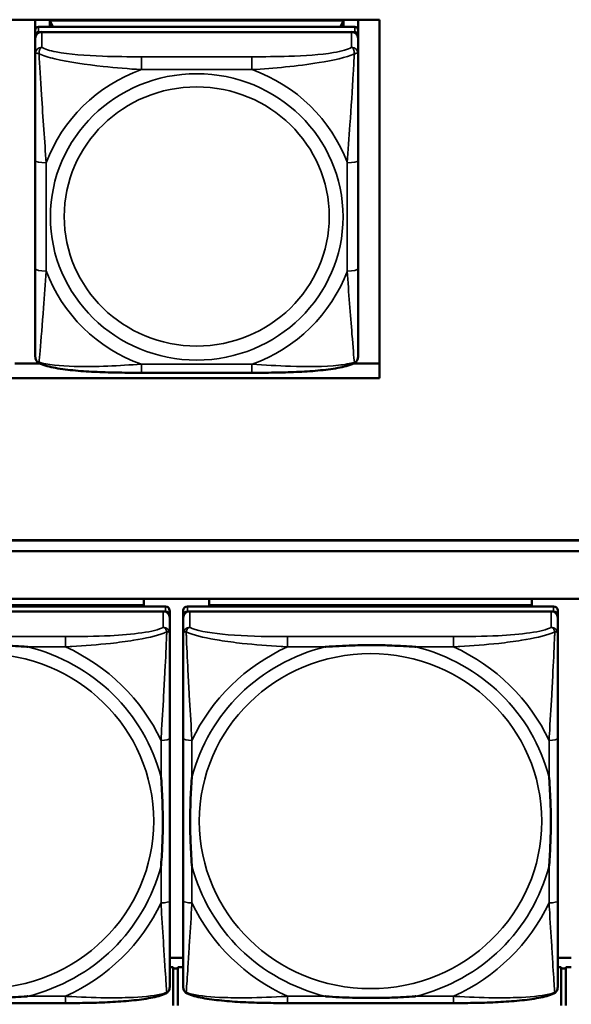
# Model space of a CAD drawing. Header units: inches. Extents: x 3.3 to 58.3, y 0.8 to 38.3.
# Tile 77 of 162: x 24 to 25, y 17.9 to 19.7. Entities that reach past the tile are written whole.
import ezdxf

# ---------------------------------------------------------------- set-up
doc = ezdxf.new("R2010")
doc.units = ezdxf.units.IN
doc.header["$MEASUREMENT"] = 0
doc.layers.add('Visible (ANSI)', color=7, linetype='Continuous', lineweight=50)
doc.layers.add('Visible Narrow (ANSI)', color=7, linetype='Continuous', lineweight=35)

msp = doc.modelspace()

# ---------------------------------------------------------------- linework, layer by layer
at = {"layer": 'Visible (ANSI)'}
for p, q in [((22.0871, 19.7162), (24.6176, 19.7162)), ((23.9876, 19.6971), (23.9876, 19.7162)), ((24.0142, 19.7147), (24.5516, 19.7147)), ((24.0197, 19.7029), (24.0142, 19.7147)), ((24.0142, 19.7029), (24.0142, 19.7147)), ((24.5516, 19.7147), (24.546, 19.7029)), ((24.5516, 19.7147), (24.5516, 19.7029)), ((24.5781, 19.7162), (24.5781, 19.6971)), ((24.6176, 19.7162), (24.6176, 19.061)), ((23.9876, 19.6971), (23.9876, 19.6879)), ((23.9876, 19.6822), (23.9876, 19.6879)), ((24.5722, 19.7029), (23.9935, 19.7029)), ((23.9935, 19.6937), (24.5722, 19.6937)), ((24.5663, 19.6937), (23.9994, 19.6937)), ((24.5781, 19.6879), (24.5781, 19.6971)), ((24.5781, 19.6879), (24.5781, 19.6822)), ((23.9876, 19.6822), (23.9876, 19.6542)), ((24.5781, 19.6542), (24.5781, 19.6822)), ((23.9876, 19.4588), (23.9876, 19.2611)), ((24.5781, 19.2611), (24.5781, 19.4588)), ((23.9499, 19.0876), (23.9958, 19.0876)), ((24.5699, 19.0876), (24.6176, 19.0876)), ((24.6176, 19.061), (22.0871, 19.061)), ((24.384, 19.071), (24.1817, 19.071)), ((22.0871, 18.7649), (26.6396, 18.7649)), ((22.0871, 18.7645), (26.6396, 18.7645)), ((26.6396, 18.7449), (22.0871, 18.7449)), ((22.0871, 18.6575), (33.5021, 18.6575)), ((24.2255, 18.644), (23.5562, 18.644)), ((23.5956, 18.6462), (24.1861, 18.6462)), ((23.9598, 18.6461), (24.1861, 18.6461)), ((23.9598, 18.6461), (23.9598, 18.644)), ((24.1861, 18.6575), (24.1861, 18.6462)), ((24.1861, 18.6462), (24.1861, 18.6461)), ((24.1861, 18.6461), (24.1861, 18.644)), ((24.9355, 18.644), (24.2662, 18.644)), ((24.3056, 18.6462), (24.3056, 18.6575)), ((24.3056, 18.6462), (24.8961, 18.6462)), ((24.3056, 18.6461), (24.3056, 18.6462)), ((24.3056, 18.6461), (24.532, 18.6461)), ((24.3056, 18.6461), (24.3056, 18.644)), ((24.532, 18.644), (24.532, 18.6461)), ((24.6698, 18.6461), (24.8961, 18.6461)), ((24.6698, 18.6461), (24.6698, 18.644)), ((24.8961, 18.6575), (24.8961, 18.6462)), ((24.8961, 18.6462), (24.8961, 18.6461)), ((24.8961, 18.6461), (24.8961, 18.644)), ((23.5562, 18.6348), (24.2255, 18.6348)), ((24.2216, 18.6348), (23.5602, 18.6348)), ((24.2334, 18.6271), (24.2334, 18.6363)), ((24.2334, 18.6271), (24.2334, 18.6232)), ((24.2583, 18.6363), (24.2583, 18.6271)), ((24.2583, 17.9731), (24.2583, 18.6271)), ((24.2662, 18.6348), (24.9355, 18.6348)), ((24.9316, 18.6348), (24.2702, 18.6348)), ((24.9434, 18.6271), (24.9434, 18.6363)), ((24.9434, 18.6271), (24.9434, 18.6232)), ((24.2334, 18.5942), (24.2334, 18.6232)), ((24.2583, 18.6232), (24.2583, 18.5942)), ((24.9434, 18.5942), (24.9434, 18.6232)), ((24.2334, 18.1055), (24.2334, 18.4025)), ((24.2583, 18.4025), (24.2583, 18.1055)), ((24.9434, 18.1055), (24.9434, 18.4025)), ((24.2583, 18.0019), (24.2334, 18.0019)), ((24.9683, 18.0019), (24.9434, 18.0019)), ((24.2395, 17.9845), (24.2334, 17.9845)), ((24.2395, 17.9145), (24.2395, 17.9845)), ((24.2485, 17.9825), (24.2395, 17.9825)), ((24.2583, 17.9845), (24.2485, 17.9845)), ((24.2485, 17.9145), (24.2485, 17.9845)), ((24.9495, 17.9845), (24.9434, 17.9845)), ((24.9495, 17.9145), (24.9495, 17.9845)), ((24.9585, 17.9825), (24.9495, 17.9825)), ((24.9683, 17.9845), (24.9585, 17.9845)), ((24.9585, 17.9145), (24.9585, 17.9845)), ((24.0428, 17.919), (23.7389, 17.919)), ((24.7528, 17.919), (24.4489, 17.919))]:
    msp.add_line(p, q, dxfattribs=at)
for centre, major_axis, start_param, end_param in [((23.9935, 19.6971), (-0.00591, 0), 4.712389, 6.283185), ((23.9935, 19.6879), (-0.00591, 0), 4.712389, 6.283185), ((23.9994, 19.6822), (-0.0118, 0), 4.712389, 6.283185), ((24.5663, 19.6822), (0.0118, 0), 0, 1.570796), ((24.5722, 19.6971), (0.00591, 0), 0, 1.570796), ((24.5722, 19.6879), (0.00591, 0), 0, 1.570796), ((24.2255, 18.6363), (0.00787, 0), 0, 1.570796), ((24.2662, 18.6363), (-0.00787, 0), 4.712389, 6.283185), ((24.9355, 18.6363), (0.00787, 0), 0, 1.570796), ((24.2216, 18.6232), (0.0118, 0), 0, 1.570796), ((24.2255, 18.6271), (0.00787, 0), 0, 1.570796), ((24.2662, 18.6271), (-0.00787, 0), 4.712389, 6.283185), ((24.2702, 18.6232), (-0.0118, 0), 4.712389, 6.283185), ((24.9316, 18.6232), (0.0118, 0), 0, 1.570796), ((24.9355, 18.6271), (0.00787, 0), 0, 1.570796), ((24.2662, 17.9731), (-0.00787, 0), 0, 0.047273)]:
    msp.add_ellipse(centre, major_axis=major_axis, ratio=0.977083, start_param=start_param, end_param=end_param, dxfattribs=at)
for points, knots in [([(23.9876, 19.6542), (23.9876, 19.6448), (23.9876, 19.6292), (23.9876, 19.6118), (23.9876, 19.5851), (23.9876, 19.5547), (23.9876, 19.5254), (23.9876, 19.503), (23.9876, 19.4807), (23.9876, 19.4588)], [-0.7968224, -0.7968224, -0.7968224, -0.7968224, -0.6514613, -0.6514613, -0.6514613, -0.427691, -0.427691, -0.427691, -0.2569517, -0.2569517, -0.2569517, -0.2569517]), ([(24.5781, 19.4588), (24.5781, 19.4819), (24.5781, 19.5055), (24.5781, 19.5292), (24.5781, 19.5603), (24.5781, 19.5926), (24.5781, 19.6198), (24.5781, 19.6339), (24.5781, 19.6462), (24.5781, 19.6542)], [0.2569537, 0.2569537, 0.2569537, 0.2569537, 0.4371919, 0.4371919, 0.4371919, 0.6739428, 0.6739428, 0.6739428, 0.7963818, 0.7963818, 0.7963818, 0.7963818]), ([(23.9876, 19.2611), (23.9876, 19.238), (23.9876, 19.2148), (23.9876, 19.1928), (23.9876, 19.1639), (23.9876, 19.1359), (23.9876, 19.1177), (23.9876, 19.1082), (23.9876, 19.1018), (23.9876, 19.1003)], [0.2569537, 0.2569537, 0.2569537, 0.2569537, 0.4371919, 0.4371919, 0.4371919, 0.6739428, 0.6739428, 0.6739428, 0.7963818, 0.7963818, 0.7963818, 0.7963818]), ([(24.5781, 19.1003), (24.5781, 19.102), (24.5781, 19.1109), (24.5781, 19.1232), (24.5781, 19.1423), (24.5781, 19.1688), (24.5781, 19.1963), (24.5781, 19.2173), (24.5781, 19.2392), (24.5781, 19.2611)], [-0.7968224, -0.7968224, -0.7968224, -0.7968224, -0.6514613, -0.6514613, -0.6514613, -0.427691, -0.427691, -0.427691, -0.2569517, -0.2569517, -0.2569517, -0.2569517]), ([(23.9954, 19.0878), (23.9943, 19.0883), (23.9932, 19.089), (23.9913, 19.0906), (23.9905, 19.0916), (23.9892, 19.0935), (23.9887, 19.0945), (23.9881, 19.0964), (23.9879, 19.0973), (23.9876, 19.0989), (23.9876, 19.0996), (23.9876, 19.1003)], [0.022735, 0.022735, 0.022735, 0.022735, 0.02884208, 0.02884208, 0.03494916, 0.03494916, 0.04105624, 0.04105624, 0.04716332, 0.04716332, 0.0532704, 0.0532704, 0.0532704, 0.0532704]), ([(24.5703, 19.0878), (24.5714, 19.0883), (24.5725, 19.089), (24.5744, 19.0906), (24.5752, 19.0916), (24.5765, 19.0935), (24.577, 19.0945), (24.5776, 19.0964), (24.5778, 19.0973), (24.5781, 19.0989), (24.5781, 19.0996), (24.5781, 19.1003)], [0.022735, 0.022735, 0.022735, 0.022735, 0.02884208, 0.02884208, 0.03494916, 0.03494916, 0.04105624, 0.04105624, 0.04716332, 0.04716332, 0.0532704, 0.0532704, 0.0532704, 0.0532704]), ([(24.1817, 19.071), (24.1682, 19.071), (24.1546, 19.071), (24.1274, 19.0715), (24.1138, 19.0718), (24.0871, 19.073), (24.0737, 19.0738), (24.0481, 19.0762), (24.0359, 19.0777), (24.0136, 19.0817), (24.004, 19.084), (23.9954, 19.0878)], [0.2569517, 0.2569517, 0.2569517, 0.2569517, 0.3592769, 0.3592769, 0.461602, 0.461602, 0.5639271, 0.5639271, 0.6662522, 0.6662522, 0.7685773, 0.7685773, 0.7685773, 0.7685773]), ([(24.5703, 19.0878), (24.5617, 19.084), (24.552, 19.0817), (24.5299, 19.0777), (24.5176, 19.0762), (24.4919, 19.0738), (24.4787, 19.073), (24.4519, 19.0718), (24.4383, 19.0715), (24.4111, 19.071), (24.3975, 19.071), (24.384, 19.071)], [-0.7682077, -0.7682077, -0.7682077, -0.7682077, -0.6659569, -0.6659569, -0.5637061, -0.5637061, -0.4614553, -0.4614553, -0.3592045, -0.3592045, -0.2569537, -0.2569537, -0.2569537, -0.2569537]), ([(24.2334, 18.4025), (24.2334, 18.406), (24.2334, 18.4095), (24.2334, 18.413), (24.2334, 18.4456), (24.2334, 18.4794), (24.2334, 18.5121), (24.2334, 18.5406), (24.2334, 18.5694), (24.2334, 18.588), (24.2334, 18.5902), (24.2334, 18.5923), (24.2334, 18.5942)], [0, 0, 0, 0, 0.0272471, 0.0272471, 0.0272471, 0.2790553, 0.2790553, 0.2790553, 0.4988354, 0.4988354, 0.4988354, 0.5252205, 0.5252205, 0.5252205, 0.5252205]), ([(24.2583, 18.5942), (24.2583, 18.5713), (24.2583, 18.5258), (24.2583, 18.484), (24.2583, 18.4567), (24.2583, 18.4291), (24.2583, 18.4025)], [-0.5252205, -0.5252205, -0.5252205, -0.5252205, -0.20743, -0.20743, -0.20743, 0, 0, 0, 0]), ([(24.9434, 18.4025), (24.9434, 18.406), (24.9434, 18.4095), (24.9434, 18.413), (24.9434, 18.4456), (24.9434, 18.4794), (24.9434, 18.5121), (24.9434, 18.5406), (24.9434, 18.5694), (24.9434, 18.588), (24.9434, 18.5902), (24.9434, 18.5923), (24.9434, 18.5942)], [0, 0, 0, 0, 0.0272471, 0.0272471, 0.0272471, 0.2790553, 0.2790553, 0.2790553, 0.4988354, 0.4988354, 0.4988354, 0.5252205, 0.5252205, 0.5252205, 0.5252205]), ([(23.8081, 18.57), (23.8085, 18.57), (23.809, 18.57), (23.8255, 18.5712), (23.8416, 18.5721), (23.8645, 18.5728), (23.8712, 18.573), (23.8804, 18.5731), (23.8829, 18.5731), (23.8869, 18.5731), (23.8885, 18.5731), (23.8917, 18.5731), (23.8932, 18.5731), (23.8968, 18.5731), (23.8988, 18.5731), (23.905, 18.573), (23.9091, 18.573), (23.9188, 18.5728), (23.9244, 18.5726), (23.9442, 18.5719), (23.9583, 18.5711), (23.9727, 18.57), (23.9732, 18.57), (23.9736, 18.57)], [-0.416114, -0.416114, -0.416114, -0.416114, -0.4127691, -0.4127691, -0.2896446, -0.2896446, -0.2388934, -0.2388934, -0.2201881, -0.2201881, -0.2080204, -0.2080204, -0.196499, -0.196499, -0.1809939, -0.1809939, -0.149741, -0.149741, -0.1073162, -0.1073162, 0, 0, 0.0033356, 0.0033356, 0.0033356, 0.0033356]), ([(24.5181, 18.57), (24.5185, 18.57), (24.519, 18.57), (24.5355, 18.5712), (24.5516, 18.5721), (24.5745, 18.5728), (24.5812, 18.573), (24.5904, 18.5731), (24.5929, 18.5731), (24.5969, 18.5731), (24.5985, 18.5731), (24.6017, 18.5731), (24.6032, 18.5731), (24.6068, 18.5731), (24.6088, 18.5731), (24.615, 18.573), (24.6191, 18.573), (24.6288, 18.5728), (24.6344, 18.5726), (24.6542, 18.5719), (24.6683, 18.5711), (24.6827, 18.57), (24.6832, 18.57), (24.6836, 18.57)], [-0.416114, -0.416114, -0.416114, -0.416114, -0.4127691, -0.4127691, -0.2896446, -0.2896446, -0.2388934, -0.2388934, -0.2201881, -0.2201881, -0.2080204, -0.2080204, -0.196499, -0.196499, -0.1809939, -0.1809939, -0.149741, -0.149741, -0.1073162, -0.1073162, 0, 0, 0.0033356, 0.0033356, 0.0033356, 0.0033356]), ([(24.2176, 18.3315), (24.2177, 18.3311), (24.2177, 18.3307), (24.2189, 18.3145), (24.2198, 18.2989), (24.2205, 18.2765), (24.2206, 18.2699), (24.2208, 18.261), (24.2208, 18.2586), (24.2208, 18.2546), (24.2208, 18.253), (24.2208, 18.25), (24.2208, 18.2485), (24.2208, 18.245), (24.2208, 18.243), (24.2207, 18.2369), (24.2207, 18.2329), (24.2205, 18.2234), (24.2203, 18.2179), (24.2196, 18.1986), (24.2188, 18.1848), (24.2177, 18.1707), (24.2177, 18.1703), (24.2176, 18.1698)], [-0.416114, -0.416114, -0.416114, -0.416114, -0.4127691, -0.4127691, -0.2896446, -0.2896446, -0.2388934, -0.2388934, -0.2201881, -0.2201881, -0.2080204, -0.2080204, -0.196499, -0.196499, -0.1809939, -0.1809939, -0.149741, -0.149741, -0.1073162, -0.1073162, 0, 0, 0.0033356, 0.0033356, 0.0033356, 0.0033356]), ([(24.2741, 18.1698), (24.2741, 18.1703), (24.274, 18.1707), (24.2728, 18.1868), (24.2719, 18.2025), (24.2712, 18.225), (24.2711, 18.2315), (24.271, 18.2405), (24.2709, 18.2429), (24.2709, 18.2469), (24.2709, 18.2485), (24.2709, 18.2515), (24.2709, 18.253), (24.2709, 18.2565), (24.2709, 18.2585), (24.271, 18.2645), (24.2711, 18.2686), (24.2713, 18.2781), (24.2714, 18.2835), (24.2721, 18.3028), (24.2729, 18.3165), (24.274, 18.3307), (24.2741, 18.3311), (24.2741, 18.3315)], [-0.416114, -0.416114, -0.416114, -0.416114, -0.4127691, -0.4127691, -0.2896446, -0.2896446, -0.2388934, -0.2388934, -0.2201881, -0.2201881, -0.2080204, -0.2080204, -0.196499, -0.196499, -0.1809939, -0.1809939, -0.149741, -0.149741, -0.1073162, -0.1073162, 0, 0, 0.0033356, 0.0033356, 0.0033356, 0.0033356]), ([(24.9276, 18.3315), (24.9277, 18.3311), (24.9277, 18.3307), (24.9289, 18.3145), (24.9298, 18.2989), (24.9305, 18.2765), (24.9306, 18.2699), (24.9308, 18.261), (24.9308, 18.2586), (24.9308, 18.2546), (24.9308, 18.253), (24.9308, 18.25), (24.9308, 18.2485), (24.9308, 18.245), (24.9308, 18.243), (24.9307, 18.2369), (24.9307, 18.2329), (24.9305, 18.2234), (24.9303, 18.2179), (24.9296, 18.1986), (24.9288, 18.1848), (24.9277, 18.1707), (24.9277, 18.1703), (24.9276, 18.1698)], [-0.416114, -0.416114, -0.416114, -0.416114, -0.4127691, -0.4127691, -0.2896446, -0.2896446, -0.2388934, -0.2388934, -0.2201881, -0.2201881, -0.2080204, -0.2080204, -0.196499, -0.196499, -0.1809939, -0.1809939, -0.149741, -0.149741, -0.1073162, -0.1073162, 0, 0, 0.0033356, 0.0033356, 0.0033356, 0.0033356]), ([(24.2334, 17.948), (24.2334, 17.9541), (24.2334, 17.9899), (24.2334, 18.0276), (24.2334, 18.0521), (24.2334, 18.079), (24.2334, 18.1055)], [-0.5252205, -0.5252205, -0.5252205, -0.5252205, -0.20743, -0.20743, -0.20743, 0, 0, 0, 0]), ([(24.2583, 18.1055), (24.2583, 18.079), (24.2583, 18.0521), (24.2583, 18.0276), (24.2583, 17.9899), (24.2583, 17.9541), (24.2583, 17.948)], [3.9382945, 3.9382945, 3.9382945, 3.9382945, 4.1457245, 4.1457245, 4.1457245, 4.463515, 4.463515, 4.463515, 4.463515]), ([(24.9434, 17.948), (24.9434, 17.9541), (24.9434, 17.9899), (24.9434, 18.0276), (24.9434, 18.0521), (24.9434, 18.079), (24.9434, 18.1055)], [-0.5252205, -0.5252205, -0.5252205, -0.5252205, -0.20743, -0.20743, -0.20743, 0, 0, 0, 0]), ([(24.2261, 17.9364), (24.2269, 17.9368), (24.2278, 17.9373), (24.2294, 17.9386), (24.2301, 17.9393), (24.2314, 17.941), (24.2319, 17.9419), (24.2327, 17.9437), (24.233, 17.9446), (24.2333, 17.9463), (24.2334, 17.9472), (24.2334, 17.948)], [0.0113303, 0.0113303, 0.0113303, 0.0113303, 0.0143189, 0.0143189, 0.01730751, 0.01730751, 0.02029611, 0.02029611, 0.02328471, 0.02328471, 0.02627331, 0.02627331, 0.02627331, 0.02627331]), ([(24.2656, 17.9364), (24.2648, 17.9368), (24.2639, 17.9373), (24.2623, 17.9386), (24.2616, 17.9393), (24.2603, 17.941), (24.2598, 17.9419), (24.259, 17.9437), (24.2587, 17.9446), (24.2584, 17.9463), (24.2583, 17.9472), (24.2583, 17.948)], [0.0113303, 0.0113303, 0.0113303, 0.0113303, 0.0143189, 0.0143189, 0.01730751, 0.01730751, 0.02029611, 0.02029611, 0.02328471, 0.02328471, 0.02627331, 0.02627331, 0.02627331, 0.02627331]), ([(24.9361, 17.9364), (24.9369, 17.9368), (24.9378, 17.9373), (24.9394, 17.9386), (24.9401, 17.9393), (24.9414, 17.941), (24.9419, 17.9419), (24.9427, 17.9437), (24.943, 17.9446), (24.9433, 17.9463), (24.9434, 17.9472), (24.9434, 17.948)], [0.0113303, 0.0113303, 0.0113303, 0.0113303, 0.0143189, 0.0143189, 0.01730751, 0.01730751, 0.02029611, 0.02029611, 0.02328471, 0.02328471, 0.02627331, 0.02627331, 0.02627331, 0.02627331]), ([(23.9736, 17.9314), (23.9732, 17.9314), (23.9727, 17.9313), (23.9583, 17.9303), (23.9442, 17.9295), (23.9244, 17.9288), (23.9188, 17.9287), (23.9091, 17.9285), (23.905, 17.9284), (23.8988, 17.9284), (23.8968, 17.9284), (23.8932, 17.9284), (23.8917, 17.9284), (23.8885, 17.9284), (23.8869, 17.9284), (23.8829, 17.9284), (23.8804, 17.9284), (23.8712, 17.9285), (23.8645, 17.9286), (23.8416, 17.9293), (23.8255, 17.9301), (23.809, 17.9313), (23.8085, 17.9314), (23.8081, 17.9314)], [-0.4149464, -0.4149464, -0.4149464, -0.4149464, -0.41162, -0.41162, -0.3046026, -0.3046026, -0.2622958, -0.2622958, -0.23113, -0.23113, -0.215668, -0.215668, -0.2041787, -0.2041787, -0.1920448, -0.1920448, -0.1733916, -0.1733916, -0.1227817, -0.1227817, 0, 0, 0.0033356, 0.0033356, 0.0033356, 0.0033356]), ([(24.2261, 17.9364), (24.2222, 17.9346), (24.218, 17.9332), (24.2088, 17.9306), (24.2038, 17.9295), (24.188, 17.9264), (24.176, 17.9248), (24.1509, 17.9223), (24.1378, 17.9214), (24.1113, 17.9201), (24.0977, 17.9196), (24.0705, 17.9191), (24.0568, 17.919), (24.0431, 17.919), (24.043, 17.919), (24.0428, 17.919)], [-4.4495886, -4.4495886, -4.4495886, -4.4495886, -4.3984592, -4.3984592, -4.3485034, -4.3485034, -4.2462446, -4.2462446, -4.1439858, -4.1439858, -4.041727, -4.041727, -3.9394682, -3.9394682, -3.9382945, -3.9382945, -3.9382945, -3.9382945]), ([(24.4489, 17.919), (24.4354, 17.919), (24.4217, 17.9191), (24.3945, 17.9196), (24.3809, 17.92), (24.3543, 17.9214), (24.3413, 17.9223), (24.3161, 17.9248), (24.3041, 17.9264), (24.2881, 17.9294), (24.2831, 17.9306), (24.2737, 17.9332), (24.2695, 17.9346), (24.2656, 17.9364)], [0, 0, 0, 0, 0.1022588, 0.1022588, 0.2045176, 0.2045176, 0.3067764, 0.3067764, 0.4090352, 0.4090352, 0.4601646, 0.4601646, 0.5112941, 0.5112941, 0.5112941, 0.5112941]), ([(24.6836, 17.9314), (24.6832, 17.9314), (24.6827, 17.9313), (24.6683, 17.9303), (24.6542, 17.9295), (24.6344, 17.9288), (24.6288, 17.9287), (24.6191, 17.9285), (24.615, 17.9284), (24.6088, 17.9284), (24.6068, 17.9284), (24.6032, 17.9284), (24.6017, 17.9284), (24.5985, 17.9284), (24.5969, 17.9284), (24.5929, 17.9284), (24.5904, 17.9284), (24.5812, 17.9285), (24.5745, 17.9286), (24.5516, 17.9293), (24.5355, 17.9301), (24.519, 17.9313), (24.5185, 17.9314), (24.5181, 17.9314)], [-0.4149464, -0.4149464, -0.4149464, -0.4149464, -0.41162, -0.41162, -0.3046026, -0.3046026, -0.2622958, -0.2622958, -0.23113, -0.23113, -0.215668, -0.215668, -0.2041787, -0.2041787, -0.1920448, -0.1920448, -0.1733916, -0.1733916, -0.1227817, -0.1227817, 0, 0, 0.0033356, 0.0033356, 0.0033356, 0.0033356]), ([(24.9361, 17.9364), (24.9322, 17.9346), (24.928, 17.9332), (24.9188, 17.9306), (24.9138, 17.9295), (24.898, 17.9264), (24.886, 17.9248), (24.8609, 17.9223), (24.8478, 17.9214), (24.8213, 17.9201), (24.8077, 17.9196), (24.7805, 17.9191), (24.7668, 17.919), (24.7531, 17.919), (24.753, 17.919), (24.7528, 17.919)], [-4.4495886, -4.4495886, -4.4495886, -4.4495886, -4.3984592, -4.3984592, -4.3485034, -4.3485034, -4.2462446, -4.2462446, -4.1439858, -4.1439858, -4.041727, -4.041727, -3.9394682, -3.9394682, -3.9382945, -3.9382945, -3.9382945, -3.9382945])]:
    msp.add_open_spline(points, degree=3, knots=knots, dxfattribs=at)
at = {"layer": 'Visible Narrow (ANSI)'}
for p, q in [((23.9935, 19.6937), (23.9935, 19.7029)), ((23.9994, 19.6658), (23.9994, 19.6937)), ((24.5663, 19.6937), (24.5663, 19.6658)), ((24.5722, 19.7029), (24.5722, 19.6937)), ((24.1817, 19.6485), (24.1817, 19.625)), ((24.384, 19.6485), (24.1817, 19.6485)), ((24.384, 19.6485), (24.384, 19.625)), ((24.1817, 19.625), (24.384, 19.625)), ((24.0073, 19.2569), (24.0073, 19.4546)), ((24.5584, 19.4546), (24.5584, 19.2569)), ((24.384, 19.0865), (24.1817, 19.0865)), ((24.1817, 19.071), (24.1817, 19.0865)), ((24.384, 19.071), (24.384, 19.0865)), ((24.2255, 18.644), (24.2255, 18.6348)), ((24.2662, 18.6348), (24.2662, 18.644)), ((24.9355, 18.644), (24.9355, 18.6348)), ((24.2216, 18.6348), (24.2216, 18.6057)), ((24.2702, 18.6057), (24.2702, 18.6348)), ((24.9316, 18.6348), (24.9316, 18.6057)), ((24.0428, 18.5887), (23.7389, 18.5887)), ((24.0428, 18.5887), (24.0428, 18.57)), ((24.4489, 18.5887), (24.4489, 18.57)), ((24.7528, 18.5887), (24.4489, 18.5887)), ((24.7528, 18.5887), (24.7528, 18.57)), ((23.9736, 18.57), (24.0428, 18.57)), ((24.4489, 18.57), (24.5181, 18.57)), ((24.6836, 18.57), (24.7528, 18.57)), ((24.2176, 18.3992), (24.2176, 18.3315)), ((24.2741, 18.3315), (24.2741, 18.3992)), ((24.9276, 18.3992), (24.9276, 18.3315)), ((24.2176, 18.1698), (24.2176, 18.1022)), ((24.2741, 18.1022), (24.2741, 18.1698)), ((24.9276, 18.1698), (24.9276, 18.1022)), ((24.0428, 17.9314), (23.9736, 17.9314)), ((24.0428, 17.9314), (24.0428, 17.919)), ((24.4489, 17.9314), (24.4489, 17.919)), ((24.5181, 17.9314), (24.4489, 17.9314)), ((24.7528, 17.9314), (24.6836, 17.9314)), ((24.7528, 17.9314), (24.7528, 17.919))]:
    msp.add_line(p, q, dxfattribs=at)
for centre, major_axis, ratio, start_param, end_param in [((23.9994, 19.6542), (-0.0118, 0), 0.977083, 4.712389, 6.283185), ((24.5663, 19.6542), (0.0118, 0), 0.977083, 0, 1.570796), ((24.2829, 19.3558), (-0.2936, 0), 0.977083, 5.064156, 5.931419), ((24.2829, 19.3558), (0.2936, 0), 0.977083, 0.351767, 1.21903), ((24.0073, 19.4588), (-0.0197, 0), 0.21286, 0, 1.570796), ((24.5584, 19.4588), (0.0197, 0), 0.21286, 4.712389, 6.283185), ((24.0073, 19.2611), (-0.0197, 0), 0.21286, 0, 1.570796), ((24.2829, 19.3558), (-0.2936, 0), 0.977083, 0.351767, 1.21903), ((24.2829, 19.3558), (0.2936, 0), 0.977083, 5.064156, 5.931419), ((24.5584, 19.2611), (0.0197, 0), 0.21286, 4.712389, 6.283185), ((24.2216, 18.5942), (0.0118, 0), 0.977083, 0, 1.570796), ((24.2702, 18.5942), (-0.0118, 0), 0.977083, 4.712389, 6.283185), ((24.9316, 18.5942), (0.0118, 0), 0.977083, 0, 1.570796), ((23.8909, 18.2507), (0.3371, 0), 0.977083, 0.248016, 1.32278), ((23.8909, 18.2507), (-0.3604, 0), 0.977083, 3.57689, 4.277092), ((24.6009, 18.2507), (-0.3371, 0), 0.977083, 4.960405, 6.035169), ((24.6009, 18.2507), (-0.3604, 0), 0.977083, 5.147686, 5.847888), ((24.6009, 18.2507), (0.3371, 0), 0.977083, 0.248016, 1.32278), ((24.6009, 18.2507), (-0.3604, 0), 0.977083, 3.57689, 4.277092), ((24.2176, 18.4025), (0.0157, 0), 0.21286, 4.712389, 6.283185), ((24.2741, 18.4025), (-0.0157, 0), 0.21286, 0, 1.570796), ((24.9276, 18.4025), (0.0157, 0), 0.21286, 4.712389, 6.283185), ((23.8909, 18.2507), (0.3371, 0), 0.977083, 4.960405, 6.035169), ((24.6009, 18.2507), (-0.3371, 0), 0.977083, 0.248016, 1.32278), ((24.6009, 18.2507), (0.3371, 0), 0.977083, 4.960405, 6.035169), ((24.2176, 18.1055), (0.0157, 0), 0.21286, 4.712389, 6.283185), ((24.2741, 18.1055), (-0.0157, 0), 0.21286, 0, 1.570796), ((24.9276, 18.1055), (0.0157, 0), 0.21286, 4.712389, 6.283185), ((23.8909, 18.2507), (0.3604, 0), 0.977083, 5.147686, 5.847888), ((24.6009, 18.2507), (0.3604, 0), 0.977083, 3.57689, 4.277092), ((24.6009, 18.2507), (0.3604, 0), 0.977083, 5.147686, 5.847888)]:
    msp.add_ellipse(centre, major_axis=major_axis, ratio=ratio, start_param=start_param, end_param=end_param, dxfattribs=at)
for centre, major_axis in [((24.2829, 19.3558), (-0.2678, 0)), ((24.2829, 19.3566), (-0.2424, 0)), ((23.8909, 18.2515), (-0.3133, 0)), ((24.6009, 18.2515), (-0.3133, 0))]:
    msp.add_ellipse(centre, major_axis=major_axis, ratio=0.977083, dxfattribs=at)
for points, knots in [([(23.9876, 19.6542), (23.9876, 19.6545), (23.9876, 19.6546), (23.9879, 19.6549), (23.9881, 19.655), (23.9885, 19.6551), (23.9886, 19.6551), (23.9889, 19.6552), (23.9891, 19.6552), (23.9895, 19.6551), (23.9898, 19.6551), (23.9907, 19.6549), (23.9914, 19.6548), (23.9928, 19.6543), (23.9936, 19.6541), (23.9944, 19.6537)], [-0.0532704, -0.0532704, -0.0532704, -0.0532704, -0.04377373, -0.04377373, -0.03521335, -0.03521335, -0.02986312, -0.02986312, -0.02651922, -0.02651922, -0.01983142, -0.01983142, -0.00913095, -0.00913095, 0.00023197, 0.00023197, 0.00023197, 0.00023197]), ([(23.9944, 19.6537), (23.9944, 19.6549), (23.9945, 19.6559), (23.9947, 19.658), (23.9949, 19.659), (23.9953, 19.6605), (23.9955, 19.661), (23.9959, 19.6618), (23.996, 19.662), (23.9963, 19.6626), (23.9965, 19.663), (23.9971, 19.6638), (23.9975, 19.6643), (23.9984, 19.6651), (23.9989, 19.6655), (23.9994, 19.6658)], [-0.00023197, -0.00023197, -0.00023197, -0.00023197, 0.00913095, 0.00913095, 0.01983142, 0.01983142, 0.02651922, 0.02651922, 0.02986312, 0.02986312, 0.03521335, 0.03521335, 0.04377373, 0.04377373, 0.0532704, 0.0532704, 0.0532704, 0.0532704]), ([(23.9944, 19.6537), (24.0021, 19.6505), (24.0121, 19.6473), (24.0491, 19.6385), (24.0809, 19.634), (24.1351, 19.6282), (24.1583, 19.6263), (24.1817, 19.625)], [-0.7478145, -0.7478145, -0.7478145, -0.7478145, -0.6493253, -0.6493253, -0.427691, -0.427691, -0.2569537, -0.2569537, -0.2569537, -0.2569537]), ([(24.0073, 19.4546), (24.0049, 19.4941), (24.0016, 19.5361), (23.997, 19.6064), (23.9954, 19.6342), (23.9944, 19.6537)], [0.2569517, 0.2569517, 0.2569517, 0.2569517, 0.5559983, 0.5559983, 0.7482818, 0.7482818, 0.7482818, 0.7482818]), ([(24.1817, 19.6485), (24.158, 19.6485), (24.1341, 19.6486), (24.1107, 19.6495), (24.08, 19.6506), (24.0491, 19.6528), (24.0259, 19.6573), (24.0139, 19.6596), (24.0042, 19.6625), (23.9994, 19.6658)], [0.2569537, 0.2569537, 0.2569537, 0.2569537, 0.4371919, 0.4371919, 0.4371919, 0.6739428, 0.6739428, 0.6739428, 0.7963818, 0.7963818, 0.7963818, 0.7963818]), ([(24.5663, 19.6658), (24.5606, 19.6619), (24.5481, 19.6585), (24.5329, 19.656), (24.5094, 19.6522), (24.4803, 19.6503), (24.4512, 19.6494), (24.4291, 19.6486), (24.4064, 19.6485), (24.384, 19.6485)], [-0.7968224, -0.7968224, -0.7968224, -0.7968224, -0.6514613, -0.6514613, -0.6514613, -0.427691, -0.427691, -0.427691, -0.2569517, -0.2569517, -0.2569517, -0.2569517]), ([(24.384, 19.625), (24.4245, 19.6273), (24.4668, 19.6312), (24.5325, 19.6419), (24.5569, 19.6474), (24.5713, 19.6537)], [0.2569517, 0.2569517, 0.2569517, 0.2569517, 0.5559983, 0.5559983, 0.7482818, 0.7482818, 0.7482818, 0.7482818]), ([(24.5713, 19.6537), (24.5708, 19.6435), (24.5701, 19.6312), (24.5677, 19.5886), (24.5654, 19.5553), (24.5615, 19.5003), (24.5599, 19.4773), (24.5584, 19.4546)], [-0.7478145, -0.7478145, -0.7478145, -0.7478145, -0.6493253, -0.6493253, -0.427691, -0.427691, -0.2569537, -0.2569537, -0.2569537, -0.2569537]), ([(24.5663, 19.6658), (24.5669, 19.6655), (24.5674, 19.6651), (24.5682, 19.6643), (24.5686, 19.6638), (24.5692, 19.663), (24.5694, 19.6626), (24.5697, 19.662), (24.5698, 19.6618), (24.5702, 19.661), (24.5704, 19.6605), (24.5708, 19.659), (24.571, 19.658), (24.5712, 19.6559), (24.5713, 19.6549), (24.5713, 19.6537)], [-0.0532704, -0.0532704, -0.0532704, -0.0532704, -0.04377373, -0.04377373, -0.03521335, -0.03521335, -0.02986312, -0.02986312, -0.02651922, -0.02651922, -0.01983142, -0.01983142, -0.00913095, -0.00913095, 0.00023197, 0.00023197, 0.00023197, 0.00023197]), ([(24.5713, 19.6537), (24.5721, 19.6541), (24.5729, 19.6543), (24.5743, 19.6548), (24.575, 19.6549), (24.5759, 19.6551), (24.5762, 19.6551), (24.5766, 19.6552), (24.5768, 19.6552), (24.5771, 19.6551), (24.5772, 19.6551), (24.5776, 19.655), (24.5778, 19.6549), (24.5781, 19.6546), (24.5781, 19.6545), (24.5781, 19.6542)], [-0.00023197, -0.00023197, -0.00023197, -0.00023197, 0.00913095, 0.00913095, 0.01983142, 0.01983142, 0.02651922, 0.02651922, 0.02986312, 0.02986312, 0.03521335, 0.03521335, 0.04377373, 0.04377373, 0.0532704, 0.0532704, 0.0532704, 0.0532704]), ([(23.9944, 19.0901), (23.9949, 19.0948), (23.9956, 19.1021), (23.998, 19.1319), (24.0003, 19.1606), (24.0042, 19.2116), (24.0059, 19.234), (24.0073, 19.2569)], [-0.7478145, -0.7478145, -0.7478145, -0.7478145, -0.6493253, -0.6493253, -0.427691, -0.427691, -0.2569537, -0.2569537, -0.2569537, -0.2569537]), ([(24.5584, 19.2569), (24.5608, 19.2173), (24.5641, 19.1765), (24.5688, 19.1186), (24.5704, 19.0987), (24.5713, 19.0901)], [0.2569517, 0.2569517, 0.2569517, 0.2569517, 0.5559983, 0.5559983, 0.7482818, 0.7482818, 0.7482818, 0.7482818]), ([(23.9944, 19.0901), (23.9936, 19.0904), (23.9928, 19.0908), (23.9914, 19.0917), (23.9907, 19.0922), (23.9898, 19.0932), (23.9895, 19.0937), (23.9891, 19.0943), (23.9889, 19.0946), (23.9886, 19.0952), (23.9885, 19.0955), (23.9881, 19.0966), (23.9879, 19.0972), (23.9876, 19.0987), (23.9876, 19.0995), (23.9876, 19.1003)], [-0.00023197, -0.00023197, -0.00023197, -0.00023197, 0.00913095, 0.00913095, 0.01983142, 0.01983142, 0.02651922, 0.02651922, 0.02986312, 0.02986312, 0.03521335, 0.03521335, 0.04377373, 0.04377373, 0.0532704, 0.0532704, 0.0532704, 0.0532704]), ([(24.5781, 19.1003), (24.5781, 19.0995), (24.5781, 19.0987), (24.5778, 19.0972), (24.5776, 19.0966), (24.5772, 19.0955), (24.5771, 19.0952), (24.5768, 19.0946), (24.5766, 19.0943), (24.5762, 19.0937), (24.5759, 19.0932), (24.575, 19.0922), (24.5743, 19.0917), (24.5729, 19.0908), (24.5721, 19.0904), (24.5713, 19.0901)], [-0.0532704, -0.0532704, -0.0532704, -0.0532704, -0.04377373, -0.04377373, -0.03521335, -0.03521335, -0.02986312, -0.02986312, -0.02651922, -0.02651922, -0.01983142, -0.01983142, -0.00913095, -0.00913095, 0.00023197, 0.00023197, 0.00023197, 0.00023197]), ([(23.9954, 19.0878), (23.9953, 19.0879), (23.9952, 19.0879), (23.9949, 19.0881), (23.9947, 19.0884), (23.9945, 19.0892), (23.9944, 19.0896), (23.9944, 19.0901)], [-0.022735, -0.022735, -0.022735, -0.022735, -0.01983142, -0.01983142, -0.00913095, -0.00913095, 0.00023197, 0.00023197, 0.00023197, 0.00023197]), ([(24.1817, 19.0865), (24.1412, 19.0841), (24.0989, 19.0815), (24.0332, 19.0832), (24.0088, 19.0855), (23.9944, 19.0901)], [0.2569517, 0.2569517, 0.2569517, 0.2569517, 0.5559983, 0.5559983, 0.7482818, 0.7482818, 0.7482818, 0.7482818]), ([(24.5713, 19.0901), (24.5636, 19.0878), (24.5536, 19.0859), (24.5166, 19.0819), (24.4849, 19.0819), (24.4306, 19.0837), (24.4074, 19.085), (24.384, 19.0865)], [-0.7478145, -0.7478145, -0.7478145, -0.7478145, -0.6493253, -0.6493253, -0.427691, -0.427691, -0.2569537, -0.2569537, -0.2569537, -0.2569537]), ([(24.5713, 19.0901), (24.5713, 19.0896), (24.5712, 19.0892), (24.571, 19.0884), (24.5708, 19.0881), (24.5705, 19.0879), (24.5704, 19.0879), (24.5703, 19.0878)], [-0.00023197, -0.00023197, -0.00023197, -0.00023197, 0.00913095, 0.00913095, 0.01983142, 0.01983142, 0.022735, 0.022735, 0.022735, 0.022735]), ([(24.2216, 18.6057), (24.2067, 18.5974), (24.1651, 18.5925), (24.1244, 18.5904), (24.0979, 18.5891), (24.07, 18.5887), (24.0428, 18.5887)], [-0.5252205, -0.5252205, -0.5252205, -0.5252205, -0.20743, -0.20743, -0.20743, 0, 0, 0, 0]), ([(24.0428, 18.57), (24.0466, 18.5702), (24.0503, 18.5704), (24.0777, 18.572), (24.1019, 18.5739), (24.1397, 18.578), (24.1538, 18.5798), (24.189, 18.5855), (24.2091, 18.5899), (24.2246, 18.5959), (24.2264, 18.5967), (24.2281, 18.5976)], [0, 0, 0, 0, 0.0278591, 0.0278591, 0.201273, 0.201273, 0.3066357, 0.3066357, 0.475216, 0.475216, 0.5007189, 0.5007189, 0.5007189, 0.5007189]), ([(24.2281, 18.5976), (24.228, 18.5952), (24.2279, 18.5927), (24.2271, 18.5724), (24.226, 18.5494), (24.224, 18.5112), (24.2232, 18.4964), (24.221, 18.4575), (24.2196, 18.4334), (24.218, 18.4065), (24.2178, 18.4028), (24.2176, 18.3992)], [-0.5007189, -0.5007189, -0.5007189, -0.5007189, -0.475216, -0.475216, -0.3066357, -0.3066357, -0.201273, -0.201273, -0.0278591, -0.0278591, 0, 0, 0, 0]), ([(24.2216, 18.6057), (24.2222, 18.6056), (24.2227, 18.6053), (24.2237, 18.6047), (24.2242, 18.6044), (24.2248, 18.6038), (24.2251, 18.6036), (24.2254, 18.6032), (24.2256, 18.603), (24.226, 18.6025), (24.2262, 18.6021), (24.2268, 18.6011), (24.2272, 18.6004), (24.2277, 18.599), (24.2279, 18.5983), (24.2281, 18.5976)], [-0.02627331, -0.02627331, -0.02627331, -0.02627331, -0.02158775, -0.02158775, -0.01736415, -0.01736415, -0.0147244, -0.0147244, -0.01307456, -0.01307456, -0.00977487, -0.00977487, -0.00449537, -0.00449537, 0.00012419, 0.00012419, 0.00012419, 0.00012419]), ([(24.2281, 18.5976), (24.2287, 18.5976), (24.2292, 18.5975), (24.2303, 18.5974), (24.2308, 18.5972), (24.2315, 18.597), (24.2317, 18.5969), (24.2321, 18.5966), (24.2322, 18.5966), (24.2324, 18.5964), (24.2326, 18.5962), (24.2329, 18.5959), (24.2331, 18.5956), (24.2333, 18.595), (24.2334, 18.5946), (24.2334, 18.5942)], [-0.00012419, -0.00012419, -0.00012419, -0.00012419, 0.00449537, 0.00449537, 0.00977487, 0.00977487, 0.01307456, 0.01307456, 0.0147244, 0.0147244, 0.01736415, 0.01736415, 0.02158775, 0.02158775, 0.02627331, 0.02627331, 0.02627331, 0.02627331]), ([(24.2583, 18.5942), (24.2583, 18.5946), (24.2584, 18.595), (24.2587, 18.5956), (24.2588, 18.5959), (24.2592, 18.5962), (24.2593, 18.5964), (24.2596, 18.5966), (24.2597, 18.5966), (24.26, 18.5969), (24.2602, 18.597), (24.261, 18.5972), (24.2615, 18.5974), (24.2625, 18.5975), (24.263, 18.5976), (24.2636, 18.5976)], [-0.02627331, -0.02627331, -0.02627331, -0.02627331, -0.02158775, -0.02158775, -0.01736415, -0.01736415, -0.0147244, -0.0147244, -0.01307456, -0.01307456, -0.00977487, -0.00977487, -0.00449537, -0.00449537, 0.00012419, 0.00012419, 0.00012419, 0.00012419]), ([(24.2636, 18.5976), (24.2638, 18.5983), (24.264, 18.599), (24.2646, 18.6004), (24.2649, 18.6011), (24.2655, 18.6021), (24.2657, 18.6025), (24.2662, 18.603), (24.2663, 18.6032), (24.2667, 18.6036), (24.2669, 18.6038), (24.2676, 18.6044), (24.268, 18.6047), (24.269, 18.6053), (24.2695, 18.6056), (24.2702, 18.6057)], [-0.00012419, -0.00012419, -0.00012419, -0.00012419, 0.00449537, 0.00449537, 0.00977487, 0.00977487, 0.01307456, 0.01307456, 0.0147244, 0.0147244, 0.01736415, 0.01736415, 0.02158775, 0.02158775, 0.02627331, 0.02627331, 0.02627331, 0.02627331]), ([(24.2741, 18.3992), (24.2739, 18.4028), (24.2737, 18.4065), (24.2722, 18.4334), (24.2707, 18.4575), (24.2685, 18.4964), (24.2677, 18.5112), (24.2657, 18.5494), (24.2646, 18.5724), (24.2638, 18.5927), (24.2637, 18.5952), (24.2636, 18.5976)], [0, 0, 0, 0, 0.0278591, 0.0278591, 0.201273, 0.201273, 0.3066357, 0.3066357, 0.475216, 0.475216, 0.5007189, 0.5007189, 0.5007189, 0.5007189]), ([(24.2636, 18.5976), (24.2653, 18.5967), (24.2672, 18.5959), (24.2826, 18.5899), (24.3027, 18.5855), (24.3379, 18.5798), (24.352, 18.578), (24.3898, 18.5739), (24.414, 18.572), (24.4414, 18.5704), (24.4451, 18.5702), (24.4489, 18.57)], [-0.5007189, -0.5007189, -0.5007189, -0.5007189, -0.475216, -0.475216, -0.3066357, -0.3066357, -0.201273, -0.201273, -0.0278591, -0.0278591, 0, 0, 0, 0]), ([(24.4489, 18.5887), (24.4453, 18.5887), (24.4417, 18.5887), (24.4381, 18.5887), (24.4049, 18.5889), (24.3712, 18.5896), (24.3404, 18.5922), (24.3134, 18.5945), (24.2879, 18.5983), (24.2744, 18.6037), (24.2728, 18.6044), (24.2714, 18.605), (24.2702, 18.6057)], [0, 0, 0, 0, 0.0272471, 0.0272471, 0.0272471, 0.2790553, 0.2790553, 0.2790553, 0.4988354, 0.4988354, 0.4988354, 0.5252205, 0.5252205, 0.5252205, 0.5252205]), ([(24.9316, 18.6057), (24.9167, 18.5974), (24.8751, 18.5925), (24.8344, 18.5904), (24.8079, 18.5891), (24.78, 18.5887), (24.7528, 18.5887)], [-0.5252205, -0.5252205, -0.5252205, -0.5252205, -0.20743, -0.20743, -0.20743, 0, 0, 0, 0]), ([(24.7528, 18.57), (24.7566, 18.5702), (24.7603, 18.5704), (24.7877, 18.572), (24.8119, 18.5739), (24.8497, 18.578), (24.8638, 18.5798), (24.899, 18.5855), (24.9191, 18.5899), (24.9346, 18.5959), (24.9364, 18.5967), (24.9381, 18.5976)], [0, 0, 0, 0, 0.0278591, 0.0278591, 0.201273, 0.201273, 0.3066357, 0.3066357, 0.475216, 0.475216, 0.5007189, 0.5007189, 0.5007189, 0.5007189]), ([(24.9381, 18.5976), (24.938, 18.5952), (24.9379, 18.5927), (24.9371, 18.5724), (24.936, 18.5494), (24.934, 18.5112), (24.9332, 18.4964), (24.931, 18.4575), (24.9296, 18.4334), (24.928, 18.4065), (24.9278, 18.4028), (24.9276, 18.3992)], [-0.5007189, -0.5007189, -0.5007189, -0.5007189, -0.475216, -0.475216, -0.3066357, -0.3066357, -0.201273, -0.201273, -0.0278591, -0.0278591, 0, 0, 0, 0]), ([(24.9316, 18.6057), (24.9322, 18.6056), (24.9327, 18.6053), (24.9337, 18.6047), (24.9342, 18.6044), (24.9348, 18.6038), (24.9351, 18.6036), (24.9354, 18.6032), (24.9356, 18.603), (24.936, 18.6025), (24.9362, 18.6021), (24.9368, 18.6011), (24.9372, 18.6004), (24.9377, 18.599), (24.9379, 18.5983), (24.9381, 18.5976)], [-0.02627331, -0.02627331, -0.02627331, -0.02627331, -0.02158775, -0.02158775, -0.01736415, -0.01736415, -0.0147244, -0.0147244, -0.01307456, -0.01307456, -0.00977487, -0.00977487, -0.00449537, -0.00449537, 0.00012419, 0.00012419, 0.00012419, 0.00012419]), ([(24.9381, 18.5976), (24.9387, 18.5976), (24.9392, 18.5975), (24.9403, 18.5974), (24.9408, 18.5972), (24.9415, 18.597), (24.9417, 18.5969), (24.9421, 18.5966), (24.9422, 18.5966), (24.9424, 18.5964), (24.9426, 18.5962), (24.9429, 18.5959), (24.9431, 18.5956), (24.9433, 18.595), (24.9434, 18.5946), (24.9434, 18.5942)], [-0.00012419, -0.00012419, -0.00012419, -0.00012419, 0.00449537, 0.00449537, 0.00977487, 0.00977487, 0.01307456, 0.01307456, 0.0147244, 0.0147244, 0.01736415, 0.01736415, 0.02158775, 0.02158775, 0.02627331, 0.02627331, 0.02627331, 0.02627331]), ([(24.2176, 18.1022), (24.2178, 18.0985), (24.218, 18.0949), (24.2196, 18.0683), (24.221, 18.0451), (24.2232, 18.0101), (24.224, 17.9974), (24.226, 17.9667), (24.2271, 17.9504), (24.2279, 17.9406), (24.228, 17.9395), (24.2281, 17.9385)], [0, 0, 0, 0, 0.0278591, 0.0278591, 0.201273, 0.201273, 0.3066357, 0.3066357, 0.475216, 0.475216, 0.5007189, 0.5007189, 0.5007189, 0.5007189]), ([(24.2636, 17.9385), (24.2637, 17.9395), (24.2638, 17.9406), (24.2646, 17.9504), (24.2657, 17.9667), (24.2677, 17.9974), (24.2685, 18.0101), (24.2707, 18.0451), (24.2722, 18.0683), (24.2737, 18.0949), (24.2739, 18.0985), (24.2741, 18.1022)], [-4.4390134, -4.4390134, -4.4390134, -4.4390134, -4.4135105, -4.4135105, -4.2449302, -4.2449302, -4.1395675, -4.1395675, -3.9661536, -3.9661536, -3.9382945, -3.9382945, -3.9382945, -3.9382945]), ([(24.9276, 18.1022), (24.9278, 18.0985), (24.928, 18.0949), (24.9296, 18.0683), (24.931, 18.0451), (24.9332, 18.0101), (24.934, 17.9974), (24.936, 17.9667), (24.9371, 17.9504), (24.9379, 17.9406), (24.938, 17.9395), (24.9381, 17.9385)], [0, 0, 0, 0, 0.0278591, 0.0278591, 0.201273, 0.201273, 0.3066357, 0.3066357, 0.475216, 0.475216, 0.5007189, 0.5007189, 0.5007189, 0.5007189]), ([(24.2334, 17.948), (24.2334, 17.9472), (24.2333, 17.9464), (24.2331, 17.9451), (24.2329, 17.9446), (24.2326, 17.9436), (24.2324, 17.9433), (24.2322, 17.9428), (24.2321, 17.9426), (24.2317, 17.942), (24.2315, 17.9416), (24.2308, 17.9407), (24.2303, 17.9402), (24.2292, 17.9393), (24.2287, 17.9389), (24.2281, 17.9385)], [-0.02627331, -0.02627331, -0.02627331, -0.02627331, -0.02158775, -0.02158775, -0.01736415, -0.01736415, -0.0147244, -0.0147244, -0.01307456, -0.01307456, -0.00977487, -0.00977487, -0.00449537, -0.00449537, 0.00012419, 0.00012419, 0.00012419, 0.00012419]), ([(24.2636, 17.9385), (24.263, 17.9389), (24.2625, 17.9393), (24.2615, 17.9402), (24.261, 17.9407), (24.2602, 17.9416), (24.26, 17.942), (24.2597, 17.9426), (24.2596, 17.9428), (24.2593, 17.9433), (24.2592, 17.9436), (24.2588, 17.9446), (24.2587, 17.9451), (24.2584, 17.9464), (24.2583, 17.9472), (24.2583, 17.948)], [-0.00012419, -0.00012419, -0.00012419, -0.00012419, 0.00449537, 0.00449537, 0.00977487, 0.00977487, 0.01307456, 0.01307456, 0.0147244, 0.0147244, 0.01736415, 0.01736415, 0.02158775, 0.02158775, 0.02627331, 0.02627331, 0.02627331, 0.02627331]), ([(24.9434, 17.948), (24.9434, 17.9472), (24.9433, 17.9464), (24.9431, 17.9451), (24.9429, 17.9446), (24.9426, 17.9436), (24.9424, 17.9433), (24.9422, 17.9428), (24.9421, 17.9426), (24.9417, 17.942), (24.9415, 17.9416), (24.9408, 17.9407), (24.9403, 17.9402), (24.9392, 17.9393), (24.9387, 17.9389), (24.9381, 17.9385)], [-0.02627331, -0.02627331, -0.02627331, -0.02627331, -0.02158775, -0.02158775, -0.01736415, -0.01736415, -0.0147244, -0.0147244, -0.01307456, -0.01307456, -0.00977487, -0.00977487, -0.00449537, -0.00449537, 0.00012419, 0.00012419, 0.00012419, 0.00012419]), ([(24.2281, 17.9385), (24.2264, 17.9379), (24.2246, 17.9373), (24.2091, 17.9329), (24.189, 17.9306), (24.1538, 17.9288), (24.1397, 17.9286), (24.1019, 17.9287), (24.0777, 17.9296), (24.0503, 17.931), (24.0466, 17.9312), (24.0428, 17.9314)], [-4.4390134, -4.4390134, -4.4390134, -4.4390134, -4.4135105, -4.4135105, -4.2449302, -4.2449302, -4.1395675, -4.1395675, -3.9661536, -3.9661536, -3.9382945, -3.9382945, -3.9382945, -3.9382945]), ([(24.2281, 17.9385), (24.2279, 17.9381), (24.2277, 17.9378), (24.2272, 17.9371), (24.2268, 17.9369), (24.2263, 17.9366), (24.2262, 17.9365), (24.2261, 17.9364)], [-0.00012419, -0.00012419, -0.00012419, -0.00012419, 0.00449537, 0.00449537, 0.00977487, 0.00977487, 0.0113303, 0.0113303, 0.0113303, 0.0113303]), ([(24.2656, 17.9364), (24.2655, 17.9365), (24.2654, 17.9366), (24.2649, 17.9369), (24.2646, 17.9371), (24.264, 17.9378), (24.2638, 17.9381), (24.2636, 17.9385)], [-0.0113303, -0.0113303, -0.0113303, -0.0113303, -0.00977487, -0.00977487, -0.00449537, -0.00449537, 0.00012419, 0.00012419, 0.00012419, 0.00012419]), ([(24.4489, 17.9314), (24.4451, 17.9312), (24.4414, 17.931), (24.414, 17.9296), (24.3898, 17.9287), (24.352, 17.9286), (24.3379, 17.9288), (24.3027, 17.9306), (24.2826, 17.9329), (24.2672, 17.9373), (24.2653, 17.9379), (24.2636, 17.9385)], [0, 0, 0, 0, 0.0278591, 0.0278591, 0.201273, 0.201273, 0.3066357, 0.3066357, 0.475216, 0.475216, 0.5007189, 0.5007189, 0.5007189, 0.5007189]), ([(24.9381, 17.9385), (24.9364, 17.9379), (24.9346, 17.9373), (24.9191, 17.9329), (24.899, 17.9306), (24.8638, 17.9288), (24.8497, 17.9286), (24.8119, 17.9287), (24.7877, 17.9296), (24.7603, 17.931), (24.7566, 17.9312), (24.7528, 17.9314)], [-4.4390134, -4.4390134, -4.4390134, -4.4390134, -4.4135105, -4.4135105, -4.2449302, -4.2449302, -4.1395675, -4.1395675, -3.9661536, -3.9661536, -3.9382945, -3.9382945, -3.9382945, -3.9382945]), ([(24.9381, 17.9385), (24.9379, 17.9381), (24.9377, 17.9378), (24.9372, 17.9371), (24.9368, 17.9369), (24.9363, 17.9366), (24.9362, 17.9365), (24.9361, 17.9364)], [-0.00012419, -0.00012419, -0.00012419, -0.00012419, 0.00449537, 0.00449537, 0.00977487, 0.00977487, 0.0113303, 0.0113303, 0.0113303, 0.0113303])]:
    msp.add_open_spline(points, degree=3, knots=knots, dxfattribs=at)

doc.saveas('drawing.dxf')
